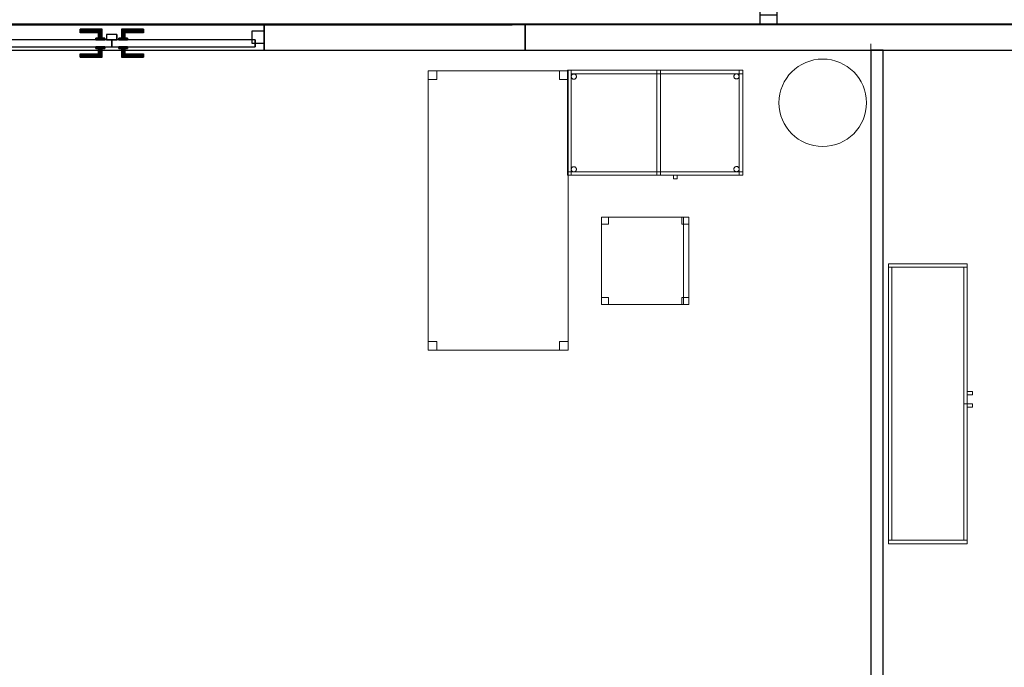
# Model space of a CAD drawing. Header units: metres. Extents: x 391.1 to 427.5, y 12.8 to 28.4.
# Tile 199 of 203: x 411.5 to 417.2, y 20.7 to 24.4. Entities that reach past the tile are written whole.
import ezdxf

# ---------------------------------------------------------------- set-up
doc = ezdxf.new("R2010")
doc.units = ezdxf.units.M
doc.layers.add('01_CARPINTERIA', color=5, linetype='Continuous', lineweight=25, true_color=0x0000ff)
doc.layers.add('01_SUELOS', color=7, linetype='Continuous', lineweight=25, true_color=0x007f00)
for name, color, linetype, lineweight in [('02_MOBILIARIO', 7, 'Continuous', 18), ('A-COLS-____-MCUT', 7, 'Continuous', 18), ('A-COLS-____-OTLN', 7, 'Continuous', 18), ('A-DETL-____-MBND', 7, 'Continuous', 18), ('A-GENM-____-OTLN', 7, 'Continuous', 18), ('A-WALL-____-MCUT', 7, 'Continuous', 25), ('A-WALL-____-OTLN', 7, 'Continuous', 25), ('Mobiliario', 7, 'Continuous', 18)]:
    doc.layers.add(name, color=color, linetype=linetype, lineweight=lineweight)

# ---------------------------------------------------------------- blocks, each defined once
blk = doc.blocks.new('Family - Cadira d_Oficina_PA-152077-02_FON_P0A')
at = {"layer": 'A-DETL-____-MBND', "color": 253, "true_color": 0xaaaaaa}
for p, q in [((0, 0), (0, 0.5)), ((0, 0.5), (0.5, 0.5)), ((0.5, 0.5), (0, 0.5)), ((0, 0.5), (0, 0)), ((0, 0.46), (0, 0.5)), ((0, 0.5), (0.04, 0.5)), ((0, 0.5), (0, 0.46)), ((0.04, 0.5), (0, 0.5)), ((0.04, 0.46), (0, 0.46)), ((0, 0.46), (0.04, 0.46)), ((0.04, 0.5), (0.04, 0.46)), ((0.04, 0.46), (0.04, 0.5)), ((0.46, 0.46), (0.46, 0.5)), ((0.46, 0.5), (0.5, 0.5)), ((0.46, 0.5), (0.46, 0.46)), ((0.5, 0.5), (0.46, 0.5)), ((0.5, 0.46), (0.46, 0.46)), ((0.46, 0.46), (0.5, 0.46)), ((0.47, 0), (0.47, 0.5)), ((0.47, 0.5), (0.5, 0.5)), ((0.47, 0.5), (0.47, 0)), ((0.5, 0.5), (0.47, 0.5)), ((0.5, 0.5), (0.5, 0)), ((0.5, 0), (0.5, 0.5)), ((0.5, 0.5), (0.5, 0)), ((0.5, 0), (0.5, 0.5)), ((0.5, 0.5), (0.5, 0.46)), ((0.5, 0.46), (0.5, 0.5)), ((0, 0), (0, 0.04)), ((0, 0.04), (0.04, 0.04)), ((0, 0.04), (0, 0)), ((0.04, 0.04), (0, 0.04)), ((0.5, 0), (0, 0)), ((0, 0), (0.5, 0)), ((0.04, 0), (0, 0)), ((0, 0), (0.04, 0)), ((0.04, 0.04), (0.04, 0)), ((0.04, 0), (0.04, 0.04)), ((0.46, 0), (0.46, 0.04)), ((0.46, 0.04), (0.5, 0.04)), ((0.46, 0.04), (0.46, 0)), ((0.5, 0.04), (0.46, 0.04)), ((0.5, 0), (0.46, 0)), ((0.46, 0), (0.5, 0)), ((0.47, 0), (0.5, 0)), ((0.5, 0.04), (0.5, 0)), ((0.5, 0), (0.5, 0.04)), ((0.5, 0), (0.47, 0))]:
    blk.add_line(p, q, dxfattribs=at)
blk = doc.blocks.new('Family - Evans PA-152100-02_FON_P0A')
at = {"layer": 'A-WALL-____-MCUT', "color": 253, "true_color": 0xaaaaaa}
for p, q in [((1.4919, 0.15), (0, 0.15)), ((0, 0.15), (0, 0)), ((1.4919, 0), (1.4919, 0.15)), ((3.2319, 0.15), (3.2319, 0)), ((3.607, 0.15), (3.2319, 0.15)), ((3.607, 0), (3.607, 0.15)), ((0, 0), (1.4919, 0)), ((3.2319, 0), (3.607, 0))]:
    blk.add_line(p, q, dxfattribs=at)
at = {"layer": 'A-WALL-____-OTLN', "color": 253, "true_color": 0xaaaaaa}
for p, q in [((3.607, 0.15), (0, 0.15)), ((0, 0.15), (0, 0)), ((3.2319, 0.15), (1.4919, 0.15)), ((1.4919, 0.15), (1.4919, 0)), ((3.2319, 0.15), (3.2319, 0)), ((3.607, 0), (3.607, 0.15)), ((0, 0), (3.607, 0)), ((1.4919, 0), (3.2319, 0))]:
    blk.add_line(p, q, dxfattribs=at)
at = {"layer": 'A-WALL-____-OTLN', "color": 253, "lineweight": 18, "true_color": 0xaaaaaa}
blk.add_line((0, 0), (3.607, 0), dxfattribs=at)
blk = doc.blocks.new('Family - Vano de puerta PA-152102-02_FON_P0A')
at = {"layer": 'A-GENM-____-OTLN', "color": 253, "true_color": 0xaaaaaa}
for p, q in [((411.2051, 24.3496), (411.2051, 24.1996)), ((412.9451, 24.3496), (411.2051, 24.3496)), ((411.2051, 24.3496), (411.2051, 24.1996)), ((411.2051, 24.3496), (412.9451, 24.3496)), ((412.9451, 24.1996), (412.9451, 24.3496)), ((412.9451, 24.3496), (412.9451, 24.1996)), ((411.2051, 24.1996), (412.9451, 24.1996)), ((412.9451, 24.1996), (411.2051, 24.1996))]:
    blk.add_line(p, q, dxfattribs=at)
blk = doc.blocks.new('Family - Pilar PA-152146-02_FON_P0A')
at = {"layer": 'A-COLS-____-MCUT', "color": 253, "true_color": 0xaaaaaa}
for start, end in [(360, 180), (180, 360)]:
    blk.add_arc((0.25, 0.25), 0.25, start, end, dxfattribs=at)
at = {"layer": 'A-COLS-____-OTLN', "color": 253, "true_color": 0xaaaaaa}
for start, end in [(360, 180), (180, 360)]:
    blk.add_arc((0.25, 0.25), 0.25, start, end, dxfattribs=at)
blk = doc.blocks.new('Family - Evans PA-152164-02_FON_P0A')
at = {"layer": 'A-WALL-____-MCUT', "color": 253, "true_color": 0xaaaaaa}
for p, q in [((0.05, 0.1), (0, 0.1)), ((0, 0.1), (0, 0)), ((0.05, 0), (0.05, 0.1)), ((0.99, 0.1), (0.99, 0)), ((1.54, 0.1), (0.99, 0.1)), ((1.54, 0), (1.54, 0.1)), ((0, 0), (0.05, 0)), ((0.99, 0), (1.54, 0))]:
    blk.add_line(p, q, dxfattribs=at)
at = {"layer": 'A-WALL-____-OTLN', "color": 253, "true_color": 0xaaaaaa}
for p, q in [((1.54, 0.1), (0, 0.1)), ((0, 0.1), (0, 0)), ((0.05, 0), (0.05, 0.1)), ((0.99, 0.1), (0.05, 0.1)), ((0.99, 0), (0.99, 0.1)), ((1.54, 0), (1.54, 0.1)), ((0, 0), (1.54, 0)), ((0.05, 0), (0.99, 0))]:
    blk.add_line(p, q, dxfattribs=at)
at = {"layer": 'A-WALL-____-OTLN', "color": 253, "lineweight": 18, "true_color": 0xaaaaaa}
blk.add_line((0, 0), (1.54, 0), dxfattribs=at)
blk = doc.blocks.new('Family - Taula 160X80_PA-152273-02_FON_P0A')
at = {"layer": 'A-DETL-____-MBND', "color": 253, "true_color": 0xaaaaaa}
for p, q in [((0, 1.5469), (0, 1.5969)), ((0, 1.5969), (0.05, 1.5969)), ((0, 1.5969), (0, 1.5469)), ((0.05, 1.5969), (0, 1.5969)), ((0, 0), (0, 1.5969)), ((0, 1.5969), (0.8001, 1.5969)), ((0, 1.5969), (0, 0)), ((0.8001, 1.5969), (0, 1.5969)), ((0.05, 1.5969), (0.05, 1.5469)), ((0.05, 1.5469), (0.05, 1.5969)), ((0.7501, 1.5469), (0.7501, 1.5969)), ((0.7501, 1.5969), (0.8001, 1.5969)), ((0.7501, 1.5969), (0.7501, 1.5469)), ((0.8001, 1.5969), (0.7501, 1.5969)), ((0.8001, 1.5969), (0.8001, 0)), ((0.8001, 0), (0.8001, 1.5969)), ((0.8001, 1.5969), (0.8001, 1.5469)), ((0.8001, 1.5469), (0.8001, 1.5969)), ((0.05, 1.5469), (0, 1.5469)), ((0, 1.5469), (0.05, 1.5469)), ((0.8001, 1.5469), (0.7501, 1.5469)), ((0.7501, 1.5469), (0.8001, 1.5469)), ((0, 0), (0, 0.05)), ((0, 0.05), (0.05, 0.05)), ((0, 0.05), (0, 0)), ((0.05, 0.05), (0, 0.05)), ((0.05, 0), (0, 0)), ((0, 0), (0.05, 0)), ((0.8001, 0), (0, 0)), ((0, 0), (0.8001, 0)), ((0.05, 0.05), (0.05, 0)), ((0.05, 0), (0.05, 0.05)), ((0.7501, 0), (0.7501, 0.05)), ((0.7501, 0.05), (0.8001, 0.05)), ((0.7501, 0.05), (0.7501, 0)), ((0.8001, 0.05), (0.7501, 0.05)), ((0.8001, 0), (0.7501, 0)), ((0.7501, 0), (0.8001, 0)), ((0.8001, 0.05), (0.8001, 0)), ((0.8001, 0), (0.8001, 0.05))]:
    blk.add_line(p, q, dxfattribs=at)
blk = doc.blocks.new('Family - LONDR55-XX_ZZ-ARQ-CAA-M3D-Londres55-152315-02_FON_P0A')
at = {"layer": '01_CARPINTERIA', "color": 161, "true_color": 0xaaaaff}
for p, q in [((0.6895, 0.1487), (0.6895, 0.15)), ((0.6895, 0.15), (0.6895, 0.1487)), ((0.8145, 0.15), (0.6895, 0.15)), ((0.6895, 0.145), (0.6895, 0.1487)), ((0.6895, 0.1487), (0.6895, 0.145)), ((0.8132, 0.1487), (0.6895, 0.1487)), ((0.8132, 0.1487), (0.6895, 0.1487)), ((0.6895, 0.14), (0.6895, 0.145)), ((0.6895, 0.145), (0.6895, 0.14)), ((0.8095, 0.145), (0.6895, 0.145)), ((0.8095, 0.145), (0.6895, 0.145)), ((0.6895, 0.135), (0.6895, 0.14)), ((0.6895, 0.14), (0.6895, 0.135)), ((0.6895, 0.14), (0.8045, 0.14)), ((0.8045, 0.14), (0.6895, 0.14)), ((0.6895, 0.135), (0.6895, 0.1313)), ((0.6895, 0.1313), (0.6895, 0.135)), ((0.7995, 0.135), (0.6895, 0.135)), ((0.7995, 0.135), (0.6895, 0.135)), ((0.6895, 0.1313), (0.6895, 0.13)), ((0.6895, 0.13), (0.6895, 0.1313)), ((0.7958, 0.1313), (0.6895, 0.1313)), ((0.7958, 0.1313), (0.6895, 0.1313)), ((0.7945, 0.13), (0.6895, 0.13)), ((0.7945, 0.13), (0.7958, 0.1313)), ((0.7958, 0.1313), (0.7945, 0.13)), ((0.7945, 0.1), (0.7945, 0.13)), ((0.7958, 0.1313), (0.7995, 0.135)), ((0.7995, 0.135), (0.7958, 0.1313)), ((0.7958, 0.1), (0.7958, 0.1313)), ((0.7958, 0.1), (0.7958, 0.1313)), ((0.7995, 0.135), (0.8045, 0.14)), ((0.8045, 0.14), (0.7995, 0.135)), ((0.7995, 0.1), (0.7995, 0.135)), ((0.7995, 0.1), (0.7995, 0.135)), ((0.8095, 0.145), (0.8045, 0.14)), ((0.8045, 0.14), (0.8095, 0.145)), ((0.8045, 0.14), (0.8045, 0.1)), ((0.8045, 0.1), (0.8045, 0.14)), ((0.8132, 0.1487), (0.8095, 0.145)), ((0.8095, 0.145), (0.8132, 0.1487)), ((0.8095, 0.1), (0.8095, 0.145)), ((0.8095, 0.1), (0.8095, 0.145)), ((0.8145, 0.15), (0.8132, 0.1487)), ((0.8132, 0.1487), (0.8145, 0.15)), ((0.8132, 0.1), (0.8132, 0.1487)), ((0.8132, 0.1), (0.8132, 0.1487)), ((0.8145, 0.1), (0.8145, 0.15)), ((0.9268, 0.1487), (0.9255, 0.15)), ((0.9255, 0.15), (0.9255, 0.1)), ((0.9255, 0.15), (0.9268, 0.1487)), ((1.0505, 0.15), (0.9255, 0.15)), ((0.9305, 0.145), (0.9268, 0.1487)), ((0.9268, 0.1487), (0.9268, 0.1)), ((0.9268, 0.1487), (0.9268, 0.1)), ((0.9268, 0.1487), (0.9305, 0.145)), ((1.0505, 0.1487), (0.9268, 0.1487)), ((1.0505, 0.1487), (0.9268, 0.1487)), ((0.9355, 0.14), (0.9305, 0.145)), ((0.9305, 0.145), (0.9305, 0.1)), ((0.9305, 0.145), (0.9305, 0.1)), ((0.9305, 0.145), (0.9355, 0.14)), ((1.0505, 0.145), (0.9305, 0.145)), ((1.0505, 0.145), (0.9305, 0.145)), ((0.9355, 0.1), (0.9355, 0.14)), ((0.9355, 0.14), (0.9355, 0.1)), ((0.9355, 0.14), (0.9405, 0.135)), ((0.9405, 0.135), (0.9355, 0.14)), ((0.9355, 0.14), (1.0505, 0.14)), ((1.0505, 0.14), (0.9355, 0.14)), ((0.9405, 0.135), (0.9405, 0.1)), ((0.9405, 0.135), (0.9442, 0.1313)), ((0.9442, 0.1313), (0.9405, 0.135)), ((0.9405, 0.135), (0.9405, 0.1)), ((1.0505, 0.135), (0.9405, 0.135)), ((1.0505, 0.135), (0.9405, 0.135)), ((0.9442, 0.1313), (0.9442, 0.1)), ((0.9442, 0.1313), (0.9455, 0.13)), ((0.9455, 0.13), (0.9442, 0.1313)), ((0.9442, 0.1313), (0.9442, 0.1)), ((1.0505, 0.1313), (0.9442, 0.1313)), ((1.0505, 0.1313), (0.9442, 0.1313)), ((0.9455, 0.13), (0.9455, 0.1)), ((1.0505, 0.13), (0.9455, 0.13)), ((1.0505, 0.1487), (1.0505, 0.15)), ((1.0505, 0.15), (1.0505, 0.1487)), ((1.0505, 0.145), (1.0505, 0.1487)), ((1.0505, 0.1487), (1.0505, 0.145)), ((1.0505, 0.145), (1.0505, 0.14)), ((1.0505, 0.14), (1.0505, 0.145)), ((1.0505, 0.14), (1.0505, 0.135)), ((1.0505, 0.135), (1.0505, 0.14)), ((1.0505, 0.135), (1.0505, 0.1313)), ((1.0505, 0.1313), (1.0505, 0.135)), ((1.0505, 0.1313), (1.0505, 0.13)), ((1.0505, 0.13), (1.0505, 0.1313)), ((0.07, 0.07), (0, 0.07)), ((0, 0.07), (0, 0)), ((0.07, 0.07), (0, 0.07)), ((0, 0), (0, 0.07)), ((0.8695, 0.09), (0.05, 0.09)), ((0.05, 0.09), (0.05, 0.05)), ((0.8695, 0.09), (0.05, 0.09)), ((0.05, 0.05), (0.05, 0.09)), ((0.07, 0), (0.07, 0.07)), ((0.07, 0), (0.07, 0.07)), ((0.8295, 0.1), (0.7795, 0.1)), ((0.7795, 0.1), (0.8295, 0.1)), ((0.7795, 0.09), (0.7795, 0.1)), ((0.7795, 0.09), (0.7795, 0.1)), ((0.8295, 0.09), (0.7795, 0.09)), ((0.7795, 0.09), (0.8295, 0.09)), ((0.7958, 0.1), (0.7945, 0.1)), ((0.7945, 0.1), (0.7958, 0.1)), ((0.7995, 0.1), (0.7958, 0.1)), ((0.7958, 0.1), (0.7995, 0.1)), ((0.8045, 0.1), (0.7995, 0.1)), ((0.7995, 0.1), (0.8045, 0.1)), ((0.8095, 0.1), (0.8045, 0.1)), ((0.8045, 0.1), (0.8095, 0.1)), ((0.8095, 0.1), (0.8132, 0.1)), ((0.8132, 0.1), (0.8095, 0.1)), ((0.8132, 0.1), (0.8145, 0.1)), ((0.8145, 0.1), (0.8132, 0.1)), ((0.8295, 0.09), (0.8295, 0.1)), ((0.8295, 0.1), (0.8295, 0.09)), ((0.8695, 0.05), (0.8695, 0.09)), ((0.8695, 0.05), (0.8695, 0.09)), ((1.69, 0.09), (0.8705, 0.09)), ((0.8705, 0.09), (0.8705, 0.05)), ((1.69, 0.09), (0.8705, 0.09)), ((0.8705, 0.05), (0.8705, 0.09)), ((0.9605, 0.1), (0.9105, 0.1)), ((0.9105, 0.1), (0.9605, 0.1)), ((0.9105, 0.09), (0.9105, 0.1)), ((0.9105, 0.09), (0.9105, 0.1)), ((0.9605, 0.09), (0.9105, 0.09)), ((0.9105, 0.09), (0.9605, 0.09)), ((0.9268, 0.1), (0.9255, 0.1)), ((0.9255, 0.1), (0.9268, 0.1)), ((0.9305, 0.1), (0.9268, 0.1)), ((0.9268, 0.1), (0.9305, 0.1)), ((0.9355, 0.1), (0.9305, 0.1)), ((0.9305, 0.1), (0.9355, 0.1)), ((0.9405, 0.1), (0.9355, 0.1)), ((0.9355, 0.1), (0.9405, 0.1)), ((0.9405, 0.1), (0.9442, 0.1)), ((0.9442, 0.1), (0.9405, 0.1)), ((0.9442, 0.1), (0.9455, 0.1)), ((0.9455, 0.1), (0.9442, 0.1)), ((0.9605, 0.09), (0.9605, 0.1)), ((0.9605, 0.1), (0.9605, 0.09)), ((1.74, 0.07), (1.67, 0.07)), ((1.67, 0.07), (1.67, 0)), ((1.74, 0.07), (1.67, 0.07)), ((1.67, 0), (1.67, 0.07)), ((1.69, 0.05), (1.69, 0.09)), ((1.69, 0.05), (1.69, 0.09)), ((1.74, 0), (1.74, 0.07)), ((1.74, 0), (1.74, 0.07)), ((0, 0), (0.07, 0)), ((0, 0), (0.07, 0)), ((0.05, 0.05), (0.8695, 0.05)), ((0.05, 0.05), (0.8695, 0.05)), ((0.6895, 0.0087), (0.6895, 0.01)), ((0.6895, 0.01), (0.6895, 0.0087)), ((0.6895, 0.01), (0.7945, 0.01)), ((0.6895, 0.005), (0.6895, 0.0087)), ((0.6895, 0.0087), (0.6895, 0.005)), ((0.6895, 0.0087), (0.7958, 0.0087)), ((0.6895, 0.0087), (0.7958, 0.0087)), ((0.6895, 0), (0.6895, 0.005)), ((0.6895, 0.005), (0.6895, 0)), ((0.6895, 0.005), (0.7995, 0.005)), ((0.6895, 0.005), (0.7995, 0.005)), ((0.6895, -0.005), (0.6895, 0)), ((0.8045, 0), (0.6895, 0)), ((0.6895, 0), (0.8045, 0)), ((0.7795, 0.05), (0.8295, 0.05)), ((0.8295, 0.05), (0.7795, 0.05)), ((0.7795, 0.04), (0.7795, 0.05)), ((0.7795, 0.04), (0.7795, 0.05)), ((0.7795, 0.04), (0.8295, 0.04)), ((0.8295, 0.04), (0.7795, 0.04)), ((0.7958, 0.04), (0.7945, 0.04)), ((0.7945, 0.04), (0.7958, 0.04)), ((0.7945, 0.01), (0.7945, 0.04)), ((0.7958, 0.0087), (0.7945, 0.01)), ((0.7945, 0.01), (0.7958, 0.0087)), ((0.7995, 0.04), (0.7958, 0.04)), ((0.7958, 0.04), (0.7995, 0.04)), ((0.7958, 0.0087), (0.7958, 0.04)), ((0.7958, 0.0087), (0.7958, 0.04)), ((0.7995, 0.005), (0.7958, 0.0087)), ((0.7958, 0.0087), (0.7995, 0.005)), ((0.7995, 0.04), (0.8045, 0.04)), ((0.8045, 0.04), (0.7995, 0.04)), ((0.7995, 0.005), (0.7995, 0.04)), ((0.7995, 0.005), (0.7995, 0.04)), ((0.8045, 0), (0.7995, 0.005)), ((0.7995, 0.005), (0.8045, 0)), ((0.8045, 0.04), (0.8095, 0.04)), ((0.8095, 0.04), (0.8045, 0.04)), ((0.8045, 0.04), (0.8045, 0)), ((0.8045, 0), (0.8045, 0.04)), ((0.8095, 0.04), (0.8132, 0.04)), ((0.8132, 0.04), (0.8095, 0.04)), ((0.8095, -0.005), (0.8095, 0.04)), ((0.8095, -0.005), (0.8095, 0.04)), ((0.8132, 0.04), (0.8145, 0.04)), ((0.8145, 0.04), (0.8132, 0.04)), ((0.8132, -0.0087), (0.8132, 0.04)), ((0.8132, -0.0087), (0.8132, 0.04)), ((0.8145, -0.01), (0.8145, 0.04)), ((0.8295, 0.04), (0.8295, 0.05)), ((0.8295, 0.05), (0.8295, 0.04)), ((0.9005, 0.05), (0.8405, 0.05)), ((0.8405, 0.05), (0.8405, 0.02)), ((0.9005, 0.05), (0.8405, 0.05)), ((0.8405, 0.02), (0.8405, 0.05)), ((0.8405, 0.02), (0.9005, 0.02)), ((0.8405, 0.02), (0.9005, 0.02)), ((0.8705, 0.05), (1.69, 0.05)), ((0.8705, 0.05), (1.69, 0.05)), ((0.9005, 0.02), (0.9005, 0.05)), ((0.9005, 0.02), (0.9005, 0.05)), ((0.9105, 0.05), (0.9605, 0.05)), ((0.9605, 0.05), (0.9105, 0.05)), ((0.9105, 0.04), (0.9105, 0.05)), ((0.9105, 0.04), (0.9105, 0.05)), ((0.9105, 0.04), (0.9605, 0.04)), ((0.9605, 0.04), (0.9105, 0.04)), ((0.9268, 0.04), (0.9255, 0.04)), ((0.9255, 0.04), (0.9268, 0.04)), ((0.9255, 0.04), (0.9255, -0.01)), ((0.9305, 0.04), (0.9268, 0.04)), ((0.9268, 0.04), (0.9305, 0.04)), ((0.9268, 0.04), (0.9268, -0.0087)), ((0.9268, 0.04), (0.9268, -0.0087)), ((0.9305, 0.04), (0.9355, 0.04)), ((0.9355, 0.04), (0.9305, 0.04)), ((0.9305, 0.04), (0.9305, -0.005)), ((0.9305, 0.04), (0.9305, -0.005)), ((0.9355, 0.04), (0.9405, 0.04)), ((0.9405, 0.04), (0.9355, 0.04)), ((0.9355, 0), (0.9355, 0.04)), ((0.9355, 0.04), (0.9355, 0)), ((0.9405, 0.005), (0.9355, 0)), ((0.9355, 0), (0.9405, 0.005)), ((1.0505, 0), (0.9355, 0)), ((0.9355, 0), (1.0505, 0)), ((0.9405, 0.04), (0.9442, 0.04)), ((0.9442, 0.04), (0.9405, 0.04)), ((0.9405, 0.04), (0.9405, 0.005)), ((0.9405, 0.04), (0.9405, 0.005)), ((0.9442, 0.0087), (0.9405, 0.005)), ((0.9405, 0.005), (0.9442, 0.0087)), ((0.9405, 0.005), (1.0505, 0.005)), ((0.9405, 0.005), (1.0505, 0.005)), ((0.9442, 0.04), (0.9455, 0.04)), ((0.9455, 0.04), (0.9442, 0.04)), ((0.9442, 0.04), (0.9442, 0.0087)), ((0.9442, 0.04), (0.9442, 0.0087)), ((0.9455, 0.01), (0.9442, 0.0087)), ((0.9442, 0.0087), (0.9455, 0.01)), ((0.9442, 0.0087), (1.0505, 0.0087)), ((0.9442, 0.0087), (1.0505, 0.0087)), ((0.9455, 0.04), (0.9455, 0.01)), ((0.9455, 0.01), (1.0505, 0.01)), ((0.9605, 0.04), (0.9605, 0.05)), ((0.9605, 0.05), (0.9605, 0.04)), ((1.0505, 0.0087), (1.0505, 0.01)), ((1.0505, 0.01), (1.0505, 0.0087)), ((1.0505, 0.005), (1.0505, 0.0087)), ((1.0505, 0.0087), (1.0505, 0.005)), ((1.0505, 0.005), (1.0505, 0)), ((1.0505, 0), (1.0505, 0.005)), ((1.0505, 0), (1.0505, -0.005)), ((1.0505, -0.005), (1.0505, 0)), ((1.67, 0), (1.74, 0)), ((1.67, 0), (1.74, 0)), ((0.6895, 0), (0.6895, -0.005)), ((0.6895, -0.005), (0.6895, -0.0087)), ((0.6895, -0.0087), (0.6895, -0.005)), ((0.6895, -0.005), (0.8095, -0.005)), ((0.6895, -0.005), (0.8095, -0.005)), ((0.6895, -0.0087), (0.6895, -0.01)), ((0.6895, -0.01), (0.6895, -0.0087)), ((0.6895, -0.0087), (0.8132, -0.0087)), ((0.6895, -0.0087), (0.8132, -0.0087)), ((0.6895, -0.01), (0.8145, -0.01)), ((0.8045, 0), (0.8095, -0.005)), ((0.8095, -0.005), (0.8045, 0)), ((0.8095, -0.005), (0.8132, -0.0087)), ((0.8132, -0.0087), (0.8095, -0.005)), ((0.8132, -0.0087), (0.8145, -0.01)), ((0.8145, -0.01), (0.8132, -0.0087)), ((0.9255, -0.01), (0.9268, -0.0087)), ((0.9268, -0.0087), (0.9255, -0.01)), ((0.9255, -0.01), (1.0505, -0.01)), ((0.9268, -0.0087), (0.9305, -0.005)), ((0.9305, -0.005), (0.9268, -0.0087)), ((0.9268, -0.0087), (1.0505, -0.0087)), ((0.9268, -0.0087), (1.0505, -0.0087)), ((0.9305, -0.005), (0.9355, 0)), ((0.9355, 0), (0.9305, -0.005)), ((0.9305, -0.005), (1.0505, -0.005)), ((0.9305, -0.005), (1.0505, -0.005)), ((1.0505, -0.005), (1.0505, -0.0087)), ((1.0505, -0.0087), (1.0505, -0.005)), ((1.0505, -0.0087), (1.0505, -0.01)), ((1.0505, -0.01), (1.0505, -0.0087))]:
    blk.add_line(p, q, dxfattribs=at)
blk = doc.blocks.new('Family - Porta PA-152316-02_FON_P0A')
blk.add_blockref('Family - LONDR55-XX_ZZ-ARQ-CAA-M3D-Londres55-152315-02_FON_P0A', (0, 0))
blk = doc.blocks.new('Family - LONDR55-XX_ZZ-ARQ-CAA-M3D-Londres55-152321-02_FON_P0A')
at = {"layer": '01_SUELOS', "color": 9, "true_color": 0xaad4aa}
for p, q in [((6.46, 0.7095), (17.78, 0.7159)), ((6.46, 0.7095), (17.78, 0.7159)), ((17.78, 0.7159), (6.46, 0.7095)), ((17.78, 0.7159), (6.46, 0.7095))]:
    blk.add_line(p, q, dxfattribs=at)
blk = doc.blocks.new('Family - Evans PA-152325-02_FON_P0A')
at = {"layer": 'A-WALL-____-MCUT', "color": 253, "true_color": 0xaaaaaa}
for p, q in [((6.7, 0.15), (0, 0.15)), ((6.7, 0), (6.7, 0.15)), ((0, 0), (6.7, 0))]:
    blk.add_line(p, q, dxfattribs=at)
at = {"layer": 'A-WALL-____-OTLN', "color": 253, "true_color": 0xaaaaaa}
for p, q in [((6.7, 0.15), (0, 0.15)), ((6.7, 0), (6.7, 0.15)), ((0, 0), (6.7, 0))]:
    blk.add_line(p, q, dxfattribs=at)
at = {"layer": 'A-WALL-____-OTLN', "color": 253, "lineweight": 18, "true_color": 0xaaaaaa}
blk.add_line((0, 0), (6.7, 0), dxfattribs=at)
blk = doc.blocks.new('Family - Armai 160x45_PA-152386-02_FON_P0A')
at = {"layer": '02_MOBILIARIO', "color": 253, "true_color": 0xaaaaaa}
for p, q in [((0, 1.58), (0, 1.6)), ((0, 1.6), (0.45, 1.6)), ((0, 0), (0, 1.6)), ((0, 1.6), (0, 0)), ((0, 1.6), (0.45, 1.6)), ((0.45, 1.6), (0, 1.6)), ((0.45, 1.58), (0, 1.58)), ((0, 0.02), (0, 1.58)), ((0, 1.58), (0.02, 1.58)), ((0.02, 1.58), (0.02, 0.02)), ((0.43, 0.8), (0.43, 1.58)), ((0.43, 1.58), (0.45, 1.58)), ((0.45, 1.58), (0.45, 1.6)), ((0.45, 1.6), (0.45, 0)), ((0.45, 0), (0.45, 1.6)), ((0.45, 1.58), (0.45, 0.8)), ((0.45, 0.85), (0.45, 0.87)), ((0.45, 0.87), (0.48, 0.87)), ((0.45, 0.87), (0.48, 0.87)), ((0.45, 0.87), (0.45, 0.85)), ((0.48, 0.85), (0.45, 0.85)), ((0.45, 0.85), (0.48, 0.85)), ((0.48, 0.87), (0.48, 0.85)), ((0.48, 0.85), (0.48, 0.87)), ((0.43, 0.02), (0.43, 0.8)), ((0.43, 0.8), (0.45, 0.8)), ((0.43, 0.8), (0.45, 0.8)), ((0.45, 0.8), (0.45, 0.02)), ((0.45, 0.78), (0.45, 0.8)), ((0.45, 0.8), (0.48, 0.8)), ((0.45, 0.8), (0.48, 0.8)), ((0.45, 0.8), (0.45, 0.78)), ((0.48, 0.8), (0.48, 0.78)), ((0.48, 0.78), (0.48, 0.8)), ((0.48, 0.78), (0.45, 0.78)), ((0.45, 0.78), (0.48, 0.78)), ((0, 0), (0, 0.02)), ((0, 0.02), (0.45, 0.02)), ((0, 0.02), (0.02, 0.02)), ((0.45, 0), (0, 0)), ((0, 0), (0.45, 0)), ((0.45, 0), (0, 0)), ((0.43, 0.02), (0.45, 0.02)), ((0.45, 0), (0.45, 0.02))]:
    blk.add_line(p, q, dxfattribs=at)
at = {"layer": 'Mobiliario', "color": 253, "true_color": 0xaaaaaa}
for p, q in [((0.45, 1.6), (0, 1.6)), ((0, 1.6), (0, 1.58)), ((0, 1.58), (0.45, 1.58)), ((0.02, 1.58), (0, 1.58)), ((0, 1.58), (0, 0.02)), ((0.02, 0.02), (0.02, 1.58)), ((0.45, 1.58), (0.43, 1.58)), ((0.43, 1.58), (0.43, 0.8)), ((0.45, 1.58), (0.45, 1.6)), ((0.45, 0.8), (0.45, 1.58)), ((0.45, 0.8), (0.43, 0.8)), ((0.43, 0.8), (0.43, 0.02)), ((0.43, 0.8), (0.45, 0.8)), ((0.45, 0.02), (0.45, 0.8)), ((0.45, 0.02), (0, 0.02)), ((0, 0.02), (0, 0)), ((0, 0.02), (0.02, 0.02)), ((0, 0), (0.45, 0)), ((0.43, 0.02), (0.45, 0.02)), ((0.45, 0), (0.45, 0.02))]:
    blk.add_line(p, q, dxfattribs=at)
blk = doc.blocks.new('Family - Evans PA-152414-02_FON_P0A')
at = {"layer": 'A-WALL-____-MCUT', "color": 253, "true_color": 0xaaaaaa}
for p, q in [((3.9101, 0.07), (0, 0.07)), ((0, 0.07), (0, 0)), ((0, 0), (3.9101, 0))]:
    blk.add_line(p, q, dxfattribs=at)
at = {"layer": 'A-WALL-____-OTLN', "color": 253, "true_color": 0xaaaaaa}
for p, q in [((10.9592, 0.07), (0, 0.07)), ((0, 0.07), (0, 0)), ((0, 0), (10.9592, 0))]:
    blk.add_line(p, q, dxfattribs=at)
at = {"layer": 'A-WALL-____-OTLN', "color": 253, "lineweight": 18, "true_color": 0xaaaaaa}
blk.add_line((-0.0371, 0), (10.9592, 0), dxfattribs=at)
blk = doc.blocks.new('Family - LONDR55-XX_ZZ-ARQ-CAA-M3D-Londres55-152611-02_FON_P0A')
at = {"layer": '01_SUELOS', "color": 9, "true_color": 0xaad4aa}
for p, q in [((21.9598, 11.109), (10.6397, 11.1025)), ((10.6397, 11.1025), (21.9598, 11.109))]:
    blk.add_line(p, q, dxfattribs=at)
blk = doc.blocks.new('Family - Taula 100X60_PA-152682-02_FON_P0A')
at = {"layer": 'A-DETL-____-MBND', "color": 253, "true_color": 0xaaaaaa}
for p, q in [((0, 0.62), (0, 0.02)), ((0, 0.02), (0, 0.62)), ((1, 0.62), (0, 0.62)), ((0, 0.62), (1, 0.62)), ((0, 0.62), (0.02, 0.62)), ((0.02, 0.62), (0, 0.62)), ((0, 0.02), (0, 0.62)), ((0, 0.62), (0, 0.02)), ((0, 0.62), (0, 0.02)), ((0, 0.02), (0, 0.62)), ((1, 0.62), (0, 0.62)), ((0, 0.62), (1, 0.62)), ((0, 0.04), (0, 0.62)), ((0, 0.62), (1, 0.62)), ((1, 0.62), (0, 0.62)), ((0, 0.62), (0, 0.04)), ((0.02, 0.62), (0.02, 0.02)), ((0.02, 0.02), (0.02, 0.62)), ((0.02, 0.6), (0.02, 0.62)), ((0.02, 0.62), (0.02, 0.6)), ((0.02, 0.62), (1, 0.62)), ((1, 0.62), (0.02, 0.62)), ((0.51, 0.62), (0.53, 0.62)), ((0.53, 0.62), (0.51, 0.62)), ((0.51, 0.02), (0.51, 0.62)), ((0.51, 0.62), (0.51, 0.02)), ((0.51, 0.62), (0.53, 0.62)), ((0.53, 0.62), (0.51, 0.62)), ((0.51, 0.04), (0.51, 0.62)), ((0.51, 0.62), (0.51, 0.04)), ((0.53, 0.62), (0.53, 0.02)), ((0.53, 0.02), (0.53, 0.62)), ((0.53, 0.62), (0.53, 0.04)), ((0.53, 0.04), (0.53, 0.62)), ((0.98, 0.62), (1, 0.62)), ((1, 0.62), (0.98, 0.62)), ((0.98, 0.02), (0.98, 0.62)), ((0.98, 0.62), (0.98, 0.02)), ((1, 0.02), (1, 0.62)), ((1, 0.62), (1, 0.02)), ((1, 0.02), (1, 0.62)), ((1, 0.62), (1, 0.02)), ((1, 0.62), (1, 0.02)), ((1, 0.02), (1, 0.62)), ((1, 0.62), (1, 0.6)), ((1, 0.62), (1, 0.6)), ((1, 0.62), (1, 0.04)), ((1, 0.04), (1, 0.62)), ((1, 0.6), (0.02, 0.6)), ((0.02, 0.6), (1, 0.6)), ((0.0201, 0.5838), (0.0203, 0.5864)), ((0.0203, 0.5864), (0.0201, 0.5838)), ((0.0203, 0.5812), (0.0201, 0.5838)), ((0.0201, 0.5838), (0.0203, 0.5812)), ((0.0203, 0.5864), (0.021, 0.5889)), ((0.021, 0.5889), (0.0203, 0.5864)), ((0.021, 0.5787), (0.0203, 0.5812)), ((0.0203, 0.5812), (0.021, 0.5787)), ((0.021, 0.5889), (0.0221, 0.5913)), ((0.0221, 0.5913), (0.021, 0.5889)), ((0.0221, 0.5764), (0.021, 0.5787)), ((0.021, 0.5787), (0.0221, 0.5764)), ((0.0221, 0.5913), (0.0236, 0.5934)), ((0.0236, 0.5934), (0.0221, 0.5913)), ((0.0236, 0.5742), (0.0221, 0.5764)), ((0.0221, 0.5764), (0.0236, 0.5742)), ((0.0236, 0.5934), (0.0254, 0.5953)), ((0.0254, 0.5953), (0.0236, 0.5934)), ((0.0254, 0.5724), (0.0236, 0.5742)), ((0.0236, 0.5742), (0.0254, 0.5724)), ((0.0254, 0.5953), (0.0275, 0.5968)), ((0.0275, 0.5968), (0.0254, 0.5953)), ((0.0275, 0.5709), (0.0254, 0.5724)), ((0.0254, 0.5724), (0.0275, 0.5709)), ((0.0275, 0.5968), (0.0299, 0.5979)), ((0.0299, 0.5979), (0.0275, 0.5968)), ((0.0299, 0.5698), (0.0275, 0.5709)), ((0.0275, 0.5709), (0.0299, 0.5698)), ((0.0299, 0.5979), (0.0324, 0.5985)), ((0.0324, 0.5985), (0.0299, 0.5979)), ((0.0324, 0.5691), (0.0299, 0.5698)), ((0.0299, 0.5698), (0.0324, 0.5691)), ((0.0324, 0.5985), (0.035, 0.5988)), ((0.035, 0.5988), (0.0324, 0.5985)), ((0.035, 0.5689), (0.0324, 0.5691)), ((0.0324, 0.5691), (0.035, 0.5689)), ((0.035, 0.5988), (0.0376, 0.5985)), ((0.0376, 0.5985), (0.035, 0.5988)), ((0.0376, 0.5691), (0.035, 0.5689)), ((0.035, 0.5689), (0.0376, 0.5691)), ((0.0376, 0.5985), (0.0401, 0.5979)), ((0.0401, 0.5979), (0.0376, 0.5985)), ((0.0401, 0.5698), (0.0376, 0.5691)), ((0.0376, 0.5691), (0.0401, 0.5698)), ((0.0401, 0.5979), (0.0425, 0.5968)), ((0.0425, 0.5968), (0.0401, 0.5979)), ((0.0425, 0.5709), (0.0401, 0.5698)), ((0.0401, 0.5698), (0.0425, 0.5709)), ((0.0425, 0.5968), (0.0446, 0.5953)), ((0.0446, 0.5953), (0.0425, 0.5968)), ((0.0446, 0.5724), (0.0425, 0.5709)), ((0.0425, 0.5709), (0.0446, 0.5724)), ((0.0446, 0.5953), (0.0464, 0.5934)), ((0.0464, 0.5934), (0.0446, 0.5953)), ((0.0464, 0.5742), (0.0446, 0.5724)), ((0.0446, 0.5724), (0.0464, 0.5742)), ((0.0464, 0.5934), (0.0479, 0.5913)), ((0.0479, 0.5913), (0.0464, 0.5934)), ((0.0479, 0.5764), (0.0464, 0.5742)), ((0.0464, 0.5742), (0.0479, 0.5764)), ((0.0479, 0.5913), (0.049, 0.5889)), ((0.049, 0.5889), (0.0479, 0.5913)), ((0.049, 0.5787), (0.0479, 0.5764)), ((0.0479, 0.5764), (0.049, 0.5787)), ((0.049, 0.5889), (0.0497, 0.5864)), ((0.0497, 0.5864), (0.049, 0.5889)), ((0.0497, 0.5812), (0.049, 0.5787)), ((0.049, 0.5787), (0.0497, 0.5812)), ((0.0497, 0.5864), (0.0499, 0.5838)), ((0.0499, 0.5838), (0.0497, 0.5864)), ((0.0499, 0.5838), (0.0497, 0.5812)), ((0.0497, 0.5812), (0.0499, 0.5838)), ((0.9498, 0.585), (0.95, 0.5876)), ((0.95, 0.5876), (0.9498, 0.585)), ((0.95, 0.5824), (0.9498, 0.585)), ((0.9498, 0.585), (0.95, 0.5824)), ((0.95, 0.5876), (0.9507, 0.5901)), ((0.9507, 0.5901), (0.95, 0.5876)), ((0.9507, 0.5799), (0.95, 0.5824)), ((0.95, 0.5824), (0.9507, 0.5799)), ((0.9507, 0.5901), (0.9518, 0.5925)), ((0.9518, 0.5925), (0.9507, 0.5901)), ((0.9518, 0.5776), (0.9507, 0.5799)), ((0.9507, 0.5799), (0.9518, 0.5776)), ((0.9518, 0.5925), (0.9533, 0.5946)), ((0.9533, 0.5946), (0.9518, 0.5925)), ((0.9533, 0.5754), (0.9518, 0.5776)), ((0.9518, 0.5776), (0.9533, 0.5754)), ((0.9533, 0.5946), (0.9551, 0.5965)), ((0.9551, 0.5965), (0.9533, 0.5946)), ((0.9551, 0.5736), (0.9533, 0.5754)), ((0.9533, 0.5754), (0.9551, 0.5736)), ((0.9551, 0.5965), (0.9572, 0.598)), ((0.9572, 0.598), (0.9551, 0.5965)), ((0.9572, 0.5721), (0.9551, 0.5736)), ((0.9551, 0.5736), (0.9572, 0.5721)), ((0.9572, 0.598), (0.9596, 0.5991)), ((0.9596, 0.5991), (0.9572, 0.598)), ((0.9596, 0.571), (0.9572, 0.5721)), ((0.9572, 0.5721), (0.9596, 0.571)), ((0.9596, 0.5991), (0.9621, 0.5997)), ((0.9621, 0.5997), (0.9596, 0.5991)), ((0.9621, 0.5703), (0.9596, 0.571)), ((0.9596, 0.571), (0.9621, 0.5703)), ((0.9621, 0.5997), (0.9647, 0.6)), ((0.9647, 0.6), (0.9621, 0.5997)), ((0.9647, 0.5701), (0.9621, 0.5703)), ((0.9621, 0.5703), (0.9647, 0.5701)), ((0.9647, 0.6), (0.9673, 0.5997)), ((0.9673, 0.5997), (0.9647, 0.6)), ((0.9673, 0.5703), (0.9647, 0.5701)), ((0.9647, 0.5701), (0.9673, 0.5703)), ((0.9673, 0.5997), (0.9698, 0.5991)), ((0.9698, 0.5991), (0.9673, 0.5997)), ((0.9698, 0.571), (0.9673, 0.5703)), ((0.9673, 0.5703), (0.9698, 0.571)), ((0.9698, 0.5991), (0.9722, 0.598)), ((0.9722, 0.598), (0.9698, 0.5991)), ((0.9722, 0.5721), (0.9698, 0.571)), ((0.9698, 0.571), (0.9722, 0.5721)), ((0.9722, 0.598), (0.9743, 0.5965)), ((0.9743, 0.5965), (0.9722, 0.598)), ((0.9743, 0.5736), (0.9722, 0.5721)), ((0.9722, 0.5721), (0.9743, 0.5736)), ((0.9743, 0.5965), (0.9762, 0.5946)), ((0.9762, 0.5946), (0.9743, 0.5965)), ((0.9762, 0.5754), (0.9743, 0.5736)), ((0.9743, 0.5736), (0.9762, 0.5754)), ((0.9762, 0.5946), (0.9776, 0.5925)), ((0.9776, 0.5925), (0.9762, 0.5946)), ((0.9776, 0.5776), (0.9762, 0.5754)), ((0.9762, 0.5754), (0.9776, 0.5776)), ((0.9776, 0.5925), (0.9787, 0.5901)), ((0.9787, 0.5901), (0.9776, 0.5925)), ((0.9787, 0.5799), (0.9776, 0.5776)), ((0.9776, 0.5776), (0.9787, 0.5799)), ((0.9787, 0.5901), (0.9794, 0.5876)), ((0.9794, 0.5876), (0.9787, 0.5901)), ((0.9794, 0.5824), (0.9787, 0.5799)), ((0.9787, 0.5799), (0.9794, 0.5824)), ((0.9794, 0.5876), (0.9796, 0.585)), ((0.9796, 0.585), (0.9794, 0.5876)), ((0.9796, 0.585), (0.9794, 0.5824)), ((0.9794, 0.5824), (0.9796, 0.585)), ((0.0201, 0.0538), (0.0203, 0.0564)), ((0.0203, 0.0564), (0.0201, 0.0538)), ((0.0203, 0.0564), (0.021, 0.0589)), ((0.021, 0.0589), (0.0203, 0.0564)), ((0.021, 0.0589), (0.0221, 0.0613)), ((0.0221, 0.0613), (0.021, 0.0589)), ((0.0221, 0.0613), (0.0236, 0.0634)), ((0.0236, 0.0634), (0.0221, 0.0613)), ((0.0236, 0.0634), (0.0254, 0.0653)), ((0.0254, 0.0653), (0.0236, 0.0634)), ((0.0254, 0.0653), (0.0275, 0.0668)), ((0.0275, 0.0668), (0.0254, 0.0653)), ((0.0275, 0.0668), (0.0299, 0.0679)), ((0.0299, 0.0679), (0.0275, 0.0668)), ((0.0299, 0.0679), (0.0324, 0.0685)), ((0.0324, 0.0685), (0.0299, 0.0679)), ((0.0324, 0.0685), (0.035, 0.0688)), ((0.035, 0.0688), (0.0324, 0.0685)), ((0.035, 0.0688), (0.0376, 0.0685)), ((0.0376, 0.0685), (0.035, 0.0688)), ((0.0376, 0.0685), (0.0401, 0.0679)), ((0.0401, 0.0679), (0.0376, 0.0685)), ((0.0401, 0.0679), (0.0425, 0.0668)), ((0.0425, 0.0668), (0.0401, 0.0679)), ((0.0425, 0.0668), (0.0446, 0.0653)), ((0.0446, 0.0653), (0.0425, 0.0668)), ((0.0446, 0.0653), (0.0464, 0.0634)), ((0.0464, 0.0634), (0.0446, 0.0653)), ((0.0464, 0.0634), (0.0479, 0.0613)), ((0.0479, 0.0613), (0.0464, 0.0634)), ((0.0479, 0.0613), (0.049, 0.0589)), ((0.049, 0.0589), (0.0479, 0.0613)), ((0.049, 0.0589), (0.0497, 0.0564)), ((0.0497, 0.0564), (0.049, 0.0589)), ((0.0497, 0.0564), (0.0499, 0.0538)), ((0.0499, 0.0538), (0.0497, 0.0564)), ((0.9501, 0.055), (0.9503, 0.0576)), ((0.9503, 0.0576), (0.9501, 0.055)), ((0.9503, 0.0576), (0.951, 0.0601)), ((0.951, 0.0601), (0.9503, 0.0576)), ((0.951, 0.0601), (0.9521, 0.0625)), ((0.9521, 0.0625), (0.951, 0.0601)), ((0.9521, 0.0625), (0.9536, 0.0646)), ((0.9536, 0.0646), (0.9521, 0.0625)), ((0.9536, 0.0646), (0.9554, 0.0664)), ((0.9554, 0.0664), (0.9536, 0.0646)), ((0.9554, 0.0664), (0.9576, 0.0679)), ((0.9576, 0.0679), (0.9554, 0.0664)), ((0.9576, 0.0679), (0.9599, 0.069)), ((0.9599, 0.069), (0.9576, 0.0679)), ((0.9599, 0.069), (0.9625, 0.0697)), ((0.9625, 0.0697), (0.9599, 0.069)), ((0.9625, 0.0697), (0.965, 0.0699)), ((0.965, 0.0699), (0.9625, 0.0697)), ((0.965, 0.0699), (0.9676, 0.0697)), ((0.9676, 0.0697), (0.965, 0.0699)), ((0.9676, 0.0697), (0.9702, 0.069)), ((0.9702, 0.069), (0.9676, 0.0697)), ((0.9702, 0.069), (0.9725, 0.0679)), ((0.9725, 0.0679), (0.9702, 0.069)), ((0.9725, 0.0679), (0.9746, 0.0664)), ((0.9746, 0.0664), (0.9725, 0.0679)), ((0.9746, 0.0664), (0.9765, 0.0646)), ((0.9765, 0.0646), (0.9746, 0.0664)), ((0.9765, 0.0646), (0.978, 0.0625)), ((0.978, 0.0625), (0.9765, 0.0646)), ((0.978, 0.0625), (0.9791, 0.0601)), ((0.9791, 0.0601), (0.978, 0.0625)), ((0.9791, 0.0601), (0.9798, 0.0576)), ((0.9798, 0.0576), (0.9791, 0.0601)), ((0.9798, 0.0576), (0.98, 0.055)), ((0.98, 0.055), (0.9798, 0.0576)), ((1, 0.04), (0, 0.04)), ((0, 0.04), (1, 0.04)), ((0, 0.02), (1, 0.02)), ((1, 0.02), (0, 0.02)), ((0.02, 0.02), (0, 0.02)), ((0.02, 0.02), (0, 0.02)), ((0, 0.02), (1, 0.02)), ((1, 0.02), (0, 0.02)), ((0.0203, 0.0512), (0.0201, 0.0538)), ((0.0201, 0.0538), (0.0203, 0.0512)), ((0.021, 0.0487), (0.0203, 0.0512)), ((0.0203, 0.0512), (0.021, 0.0487)), ((0.0221, 0.0464), (0.021, 0.0487)), ((0.021, 0.0487), (0.0221, 0.0464)), ((0.0236, 0.0442), (0.0221, 0.0464)), ((0.0221, 0.0464), (0.0236, 0.0442)), ((0.0254, 0.0424), (0.0236, 0.0442)), ((0.0236, 0.0442), (0.0254, 0.0424)), ((0.0275, 0.0409), (0.0254, 0.0424)), ((0.0254, 0.0424), (0.0275, 0.0409)), ((0.0299, 0.0398), (0.0275, 0.0409)), ((0.0275, 0.0409), (0.0299, 0.0398)), ((0.0324, 0.0391), (0.0299, 0.0398)), ((0.0299, 0.0398), (0.0324, 0.0391)), ((0.035, 0.0389), (0.0324, 0.0391)), ((0.0324, 0.0391), (0.035, 0.0389)), ((0.0376, 0.0391), (0.035, 0.0389)), ((0.035, 0.0389), (0.0376, 0.0391)), ((0.0401, 0.0398), (0.0376, 0.0391)), ((0.0376, 0.0391), (0.0401, 0.0398)), ((0.0425, 0.0409), (0.0401, 0.0398)), ((0.0401, 0.0398), (0.0425, 0.0409)), ((0.0446, 0.0424), (0.0425, 0.0409)), ((0.0425, 0.0409), (0.0446, 0.0424)), ((0.0464, 0.0442), (0.0446, 0.0424)), ((0.0446, 0.0424), (0.0464, 0.0442)), ((0.0479, 0.0464), (0.0464, 0.0442)), ((0.0464, 0.0442), (0.0479, 0.0464)), ((0.049, 0.0487), (0.0479, 0.0464)), ((0.0479, 0.0464), (0.049, 0.0487)), ((0.0497, 0.0512), (0.049, 0.0487)), ((0.049, 0.0487), (0.0497, 0.0512)), ((0.0499, 0.0538), (0.0497, 0.0512)), ((0.0497, 0.0512), (0.0499, 0.0538)), ((0.51, 0.02), (0.51, 0.04)), ((0.51, 0.04), (0.51, 0.02)), ((0.51, 0.04), (1, 0.04)), ((1, 0.04), (0.51, 0.04)), ((0.53, 0.04), (0.51, 0.04)), ((0.53, 0.04), (0.51, 0.04)), ((0.53, 0.02), (0.51, 0.02)), ((0.53, 0.02), (0.51, 0.02)), ((1, 0.02), (0.51, 0.02)), ((0.51, 0.02), (1, 0.02)), ((0.6056, 0.02), (0.6256, 0.02)), ((0.6056, 0), (0.6056, 0.02)), ((0.6256, 0.02), (0.6056, 0.02)), ((0.6056, 0.02), (0.6056, 0)), ((0.6256, 0), (0.6056, 0)), ((0.6056, 0), (0.6256, 0)), ((0.6256, 0.02), (0.6256, 0)), ((0.6256, 0), (0.6256, 0.02)), ((0.9503, 0.0524), (0.9501, 0.055)), ((0.9501, 0.055), (0.9503, 0.0524)), ((0.951, 0.0499), (0.9503, 0.0524)), ((0.9503, 0.0524), (0.951, 0.0499)), ((0.9521, 0.0475), (0.951, 0.0499)), ((0.951, 0.0499), (0.9521, 0.0475)), ((0.9536, 0.0454), (0.9521, 0.0475)), ((0.9521, 0.0475), (0.9536, 0.0454)), ((0.9554, 0.0436), (0.9536, 0.0454)), ((0.9536, 0.0454), (0.9554, 0.0436)), ((0.9576, 0.0421), (0.9554, 0.0436)), ((0.9554, 0.0436), (0.9576, 0.0421)), ((0.9599, 0.041), (0.9576, 0.0421)), ((0.9576, 0.0421), (0.9599, 0.041)), ((0.9625, 0.0403), (0.9599, 0.041)), ((0.9599, 0.041), (0.9625, 0.0403)), ((0.965, 0.0401), (0.9625, 0.0403)), ((0.9625, 0.0403), (0.965, 0.0401)), ((0.9676, 0.0403), (0.965, 0.0401)), ((0.965, 0.0401), (0.9676, 0.0403)), ((0.9702, 0.041), (0.9676, 0.0403)), ((0.9676, 0.0403), (0.9702, 0.041)), ((0.9725, 0.0421), (0.9702, 0.041)), ((0.9702, 0.041), (0.9725, 0.0421)), ((0.9746, 0.0436), (0.9725, 0.0421)), ((0.9725, 0.0421), (0.9746, 0.0436)), ((0.9765, 0.0454), (0.9746, 0.0436)), ((0.9746, 0.0436), (0.9765, 0.0454)), ((0.978, 0.0475), (0.9765, 0.0454)), ((0.9765, 0.0454), (0.978, 0.0475)), ((0.9791, 0.0499), (0.978, 0.0475)), ((0.978, 0.0475), (0.9791, 0.0499)), ((0.9798, 0.0524), (0.9791, 0.0499)), ((0.9791, 0.0499), (0.9798, 0.0524)), ((0.98, 0.055), (0.9798, 0.0524)), ((0.9798, 0.0524), (0.98, 0.055)), ((1, 0.02), (0.98, 0.02)), ((1, 0.02), (0.98, 0.02)), ((1, 0.04), (1, 0.02)), ((1, 0.04), (1, 0.02))]:
    blk.add_line(p, q, dxfattribs=at)
blk = doc.blocks.new('LONDR55-XX_ZZ-ARQ-CAA-M3D-Londres55_ifc-1-02_FON_P0A')
at = {"layer": '01_CARPINTERIA', "color": 253, "lineweight": 18, "true_color": 0xaaaaaa, "rotation": 180}
blk.add_blockref('Family - Porta PA-152316-02_FON_P0A', (412.9451, 24.3096), dxfattribs=at)
at = {"layer": '01_SUELOS', "color": 253, "lineweight": 18, "true_color": 0xaaaaaa}
for name, p in [('Family - LONDR55-XX_ZZ-ARQ-CAA-M3D-Londres55-152321-02_FON_P0A', (403.3569, 23.6337)), ('Family - LONDR55-XX_ZZ-ARQ-CAA-M3D-Londres55-152611-02_FON_P0A', (399.1772, 13.2406))]:
    blk.add_blockref(name, p, dxfattribs=at)
at = {"layer": '02_MOBILIARIO', "color": 253, "lineweight": 18, "true_color": 0xaaaaaa}
for name, p in [('Family - Taula 160X80_PA-152273-02_FON_P0A', (413.8827, 22.4855)), ('Family - Taula 100X60_PA-152682-02_FON_P0A', (414.6797, 23.4655)), ('Family - Cadira d_Oficina_PA-152077-02_FON_P0A', (414.8721, 22.7461)), ('Family - Armai 160x45_PA-152386-02_FON_P0A', (416.5127, 21.3796))]:
    blk.add_blockref(name, p, dxfattribs=at)
at = {"layer": 'A-COLS-____-OTLN', "color": 253, "lineweight": 18, "true_color": 0xaaaaaa}
blk.add_blockref('Family - Pilar PA-152146-02_FON_P0A', (415.887, 23.6495), dxfattribs=at)
at = {"layer": 'A-GENM-____-OTLN', "color": 253, "lineweight": 18, "true_color": 0xaaaaaa}
blk.add_blockref('Family - Vano de puerta PA-152102-02_FON_P0A', (0, 0), dxfattribs=at)
at = {"layer": 'A-WALL-____-OTLN', "color": 253, "lineweight": 18, "true_color": 0xaaaaaa}
for name, p, rotation in [('Family - Evans PA-152164-02_FON_P0A', (415.8769, 24.3496), 90), ('Family - Evans PA-152100-02_FON_P0A', (414.4369, 24.3496), 180), ('Family - Evans PA-152325-02_FON_P0A', (421.1369, 24.3496), 180), ('Family - Evans PA-152414-02_FON_P0A', (416.412, 24.1996), 270)]:
    blk.add_blockref(name, p, dxfattribs=dict(at, rotation=rotation))

msp = doc.modelspace()

# ---------------------------------------------------------------- block references
at = {"lineweight": 5}
msp.add_blockref('LONDR55-XX_ZZ-ARQ-CAA-M3D-Londres55_ifc-1-02_FON_P0A', (0, 0), dxfattribs=at)

doc.saveas('drawing.dxf')
